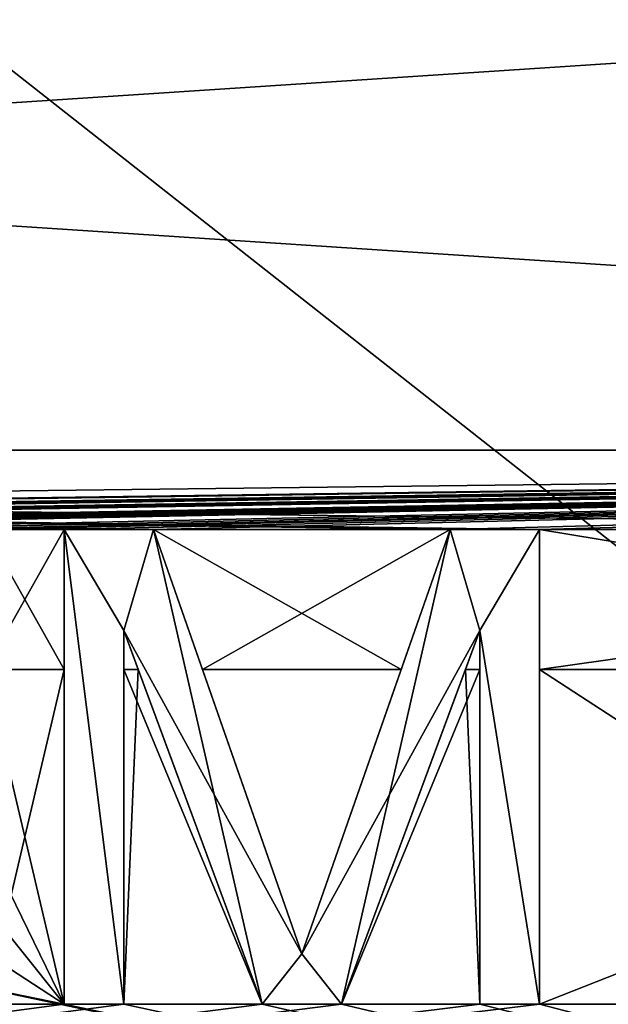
# Model space of a CAD drawing. Header units: millimetres. Extents: x -52 to 107, y -6 to 112.
# Tile 210 of 256: x 30.47 to 34.19, y 71.25 to 77.47. Entities that reach past the tile are written whole.
import ezdxf

# ---------------------------------------------------------------- set-up
doc = ezdxf.new("R2010")
doc.units = ezdxf.units.MM
doc.header["$LTSCALE"] = 65.185185
for name, color, linetype in [('3016', 7, 'CONTINUOUS'), ('3029', 7, 'CONTINUOUS'), ('3071', 7, 'CONTINUOUS'), ('3078', 7, 'CONTINUOUS'), ('3101', 7, 'CONTINUOUS'), ('3107', 7, 'CONTINUOUS'), ('3108', 7, 'CONTINUOUS'), ('3109', 7, 'CONTINUOUS'), ('3110', 7, 'CONTINUOUS'), ('3210', 7, 'CONTINUOUS'), ('3215', 7, 'CONTINUOUS'), ('468', 7, 'CONTINUOUS'), ('470', 7, 'CONTINUOUS'), ('478', 7, 'CONTINUOUS'), ('482', 7, 'CONTINUOUS'), ('491', 7, 'CONTINUOUS'), ('494', 7, 'CONTINUOUS'), ('498', 7, 'CONTINUOUS'), ('666', 7, 'CONTINUOUS'), ('667', 7, 'CONTINUOUS'), ('668', 7, 'CONTINUOUS'), ('669', 7, 'CONTINUOUS'), ('670', 7, 'CONTINUOUS'), ('671', 7, 'CONTINUOUS'), ('672', 7, 'CONTINUOUS'), ('673', 7, 'CONTINUOUS'), ('674', 7, 'CONTINUOUS'), ('675', 7, 'CONTINUOUS'), ('676', 7, 'CONTINUOUS'), ('677', 7, 'CONTINUOUS'), ('678', 7, 'CONTINUOUS'), ('823', 7, 'CONTINUOUS'), ('824', 7, 'CONTINUOUS'), ('825', 7, 'CONTINUOUS'), ('826', 7, 'CONTINUOUS'), ('827', 7, 'CONTINUOUS'), ('828', 7, 'CONTINUOUS'), ('829', 7, 'CONTINUOUS'), ('830', 7, 'CONTINUOUS'), ('831', 7, 'CONTINUOUS'), ('832', 7, 'CONTINUOUS'), ('833', 7, 'CONTINUOUS'), ('834', 7, 'CONTINUOUS'), ('835', 7, 'CONTINUOUS')]:
    doc.layers.add(name, color=color, linetype=linetype)

msp = doc.modelspace()

# ---------------------------------------------------------------- linework, layer by layer
at = {"layer": '3016', "color": 7, "linetype": 'CONTINUOUS', "true_color": 0xe0f2ff}
for points in [[(51.9998, 78.3654, 45.3001), (-3.0002, 78.3653, 45.3001), (51.9998, 74.7511, 45.3001), (51.9998, 78.3654, 45.3001)], [(-3.0002, 78.3653, 45.3001), (-3.0002, 74.7509, 45.3001), (51.9998, 74.7511, 45.3001), (-3.0002, 78.3653, 45.3001)]]:
    msp.add_3dface(points, dxfattribs=at)
at = {"layer": '3029', "color": 7, "linetype": 'CONTINUOUS', "true_color": 0xe0f2ff}
msp.add_3dface([(32.8776, 73.3654, 45.3001), (31.6221, 73.3654, 45.3001), (32.2499, 71.5702, 45.3001), (32.8776, 73.3654, 45.3001)], dxfattribs=at)
at = {"layer": '3071', "color": 7, "linetype": 'CONTINUOUS', "true_color": 0xe0f2ff}
for points in [[(51.9998, 74.7513, -45.2999), (-3.0002, 74.7511, -45.2999), (51.9998, 78.3656, -45.2999), (51.9998, 74.7513, -45.2999)], [(-3.0002, 74.7511, -45.2999), (-3.0002, 78.3655, -45.2999), (51.9998, 78.3656, -45.2999), (-3.0002, 74.7511, -45.2999)]]:
    msp.add_3dface(points, dxfattribs=at)
at = {"layer": '3078', "color": 7, "linetype": 'CONTINUOUS', "true_color": 0xe0f2ff}
msp.add_3dface([(31.6221, 73.3656, -45.2999), (32.8776, 73.3656, -45.2999), (32.2499, 71.5704, -45.2999), (31.6221, 73.3656, -45.2999)], dxfattribs=at)
at = {"layer": '3101', "color": 7, "linetype": 'CONTINUOUS', "true_color": 0xe0f2ff}
for points in [[(-3.0002, 74.7509, 44.5001), (51.9998, 74.7511, 44.5001), (-3.0002, 74.7509, 45.3001), (-3.0002, 74.7509, 44.5001)], [(-3.0002, 74.7509, 45.3001), (51.9998, 74.7511, 44.5001), (51.9998, 74.7511, 45.3001), (-3.0002, 74.7509, 45.3001)]]:
    msp.add_3dface(points, dxfattribs=at)
at = {"layer": '3107', "color": 7, "linetype": 'CONTINUOUS', "true_color": 0xe0f2ff}
msp.add_3dface([(31.1248, 73.3654, 45.3001), (31.2165, 73.3654, 45.3001), (31.1248, 73.6127, 45.1573), (31.1248, 73.3654, 45.3001)], dxfattribs=at)
at = {"layer": '3108', "color": 7, "linetype": 'CONTINUOUS', "true_color": 0xe0f2ff}
msp.add_3dface([(33.2832, 73.3654, 45.3001), (33.3748, 73.3654, 45.3001), (33.3748, 73.6127, 45.1573), (33.2832, 73.3654, 45.3001)], dxfattribs=at)
at = {"layer": '3109', "color": 7, "linetype": 'CONTINUOUS', "true_color": 0xe0f2ff}
msp.add_3dface([(33.3748, 73.3656, -45.2999), (33.2832, 73.3656, -45.2999), (33.3748, 73.6129, -45.1571), (33.3748, 73.3656, -45.2999)], dxfattribs=at)
at = {"layer": '3110', "color": 7, "linetype": 'CONTINUOUS', "true_color": 0xe0f2ff}
msp.add_3dface([(31.2165, 73.3656, -45.2999), (31.1248, 73.3656, -45.2999), (31.1248, 73.6129, -45.1571), (31.2165, 73.3656, -45.2999)], dxfattribs=at)
at = {"layer": '3210', "color": 7, "linetype": 'CONTINUOUS', "true_color": 0xe0f2ff}
for points in [[(31.3123, 74.251, 45.8001), (30.7498, 74.251, 45.8001), (31.1248, 73.6127, 45.8001), (31.3123, 74.251, 45.8001)], [(30.7498, 74.251, 45.8001), (30.7499, 71.251, 45.8001), (31.1249, 71.251, 45.8001), (30.7498, 74.251, 45.8001)], [(30.7498, 74.251, 45.8001), (31.1249, 71.251, 45.8001), (31.1248, 73.6127, 45.8001), (30.7498, 74.251, 45.8001)], [(31.3123, 74.251, 45.8001), (31.1248, 73.6127, 45.8001), (31.9999, 71.251, 45.8001), (31.3123, 74.251, 45.8001)], [(32.2499, 71.5702, 45.8001), (31.3123, 74.251, 45.8001), (31.9999, 71.251, 45.8001), (32.2499, 71.5702, 45.8001)], [(33.1873, 74.251, 45.8001), (32.2499, 71.5702, 45.8001), (32.4999, 71.251, 45.8001), (33.1873, 74.251, 45.8001)], [(33.3748, 73.6127, 45.8001), (33.1873, 74.251, 45.8001), (32.4999, 71.251, 45.8001), (33.3748, 73.6127, 45.8001)], [(33.3748, 73.6127, 45.8001), (33.7498, 74.251, 45.8001), (33.1873, 74.251, 45.8001), (33.3748, 73.6127, 45.8001)], [(33.3748, 73.6127, 45.8001), (33.7499, 71.251, 45.8001), (33.7498, 74.251, 45.8001), (33.3748, 73.6127, 45.8001)], [(33.3748, 73.6127, 45.8001), (33.3749, 71.251, 45.8001), (33.7499, 71.251, 45.8001), (33.3748, 73.6127, 45.8001)], [(32.2499, 71.5702, 45.8001), (31.9999, 71.251, 45.8001), (32.4999, 71.251, 45.8001), (32.2499, 71.5702, 45.8001)]]:
    msp.add_3dface(points, dxfattribs=at)
at = {"layer": '3215', "color": 7, "linetype": 'CONTINUOUS', "true_color": 0xe0f2ff}
for points in [[(31.1248, 73.6129, -45.7999), (31.1249, 71.2512, -45.7999), (30.7498, 74.2512, -45.7999), (31.1248, 73.6129, -45.7999)], [(31.1248, 73.6129, -45.7999), (30.7498, 74.2512, -45.7999), (31.3123, 74.2512, -45.7999), (31.1248, 73.6129, -45.7999)], [(31.1249, 71.2512, -45.7999), (30.7499, 71.2512, -45.7999), (30.7498, 74.2512, -45.7999), (31.1249, 71.2512, -45.7999)], [(31.1248, 73.6129, -45.7999), (31.3123, 74.2512, -45.7999), (32.2499, 71.5704, -45.7999), (31.1248, 73.6129, -45.7999)], [(32.2499, 71.5704, -45.7999), (33.1873, 74.2512, -45.7999), (33.3748, 73.6129, -45.7999), (32.2499, 71.5704, -45.7999)], [(33.1873, 74.2512, -45.7999), (33.7498, 74.2512, -45.7999), (33.3748, 73.6129, -45.7999), (33.1873, 74.2512, -45.7999)], [(33.7498, 74.2512, -45.7999), (33.7499, 71.2512, -45.7999), (33.3748, 73.6129, -45.7999), (33.7498, 74.2512, -45.7999)], [(31.1248, 73.6129, -45.7999), (32.2499, 71.5704, -45.7999), (31.9999, 71.2512, -45.7999), (31.1248, 73.6129, -45.7999)], [(32.2499, 71.5704, -45.7999), (33.3748, 73.6129, -45.7999), (32.4999, 71.2512, -45.7999), (32.2499, 71.5704, -45.7999)], [(33.7499, 71.2512, -45.7999), (33.3749, 71.2512, -45.7999), (33.3748, 73.6129, -45.7999), (33.7499, 71.2512, -45.7999)], [(32.2499, 71.5704, -45.7999), (32.4999, 71.2512, -45.7999), (31.9999, 71.2512, -45.7999), (32.2499, 71.5704, -45.7999)]]:
    msp.add_3dface(points, dxfattribs=at)
at = {"layer": '468', "color": 7, "linetype": 'CONTINUOUS', "true_color": 0xe0f2ff}
for points in [[(-3.0002, 103.4509, 44.0002), (51.9998, 103.4511, 44.0002), (-3.0001, 60.1643, 44.0001), (-3.0002, 103.4509, 44.0002)], [(-3.0001, 60.1643, 44.0001), (51.9998, 103.4511, 44.0002), (51.9999, 60.1644, 44.0001), (-3.0001, 60.1643, 44.0001)]]:
    msp.add_3dface(points, dxfattribs=at)
at = {"layer": '470', "color": 7, "linetype": 'CONTINUOUS', "true_color": 0xe0f2ff}
for points in [[(51.9998, 103.4513, -43.9998), (-3.0002, 103.4511, -43.9998), (51.9999, 60.1646, -43.9999), (51.9998, 103.4513, -43.9998)], [(51.9999, 60.1646, -43.9999), (-3.0002, 103.4511, -43.9998), (-3.0001, 60.1644, -43.9999), (51.9999, 60.1646, -43.9999)]]:
    msp.add_3dface(points, dxfattribs=at)
at = {"layer": '478', "color": 7, "linetype": 'CONTINUOUS', "true_color": 0xe0f2ff}
for points in [[(30.2498, 73.3654, 45.3001), (30.2498, 72.2723, 45.3001), (30.7499, 71.251, 45.3001), (30.2498, 73.3654, 45.3001)], [(30.7498, 73.3654, 45.3001), (30.2498, 73.3654, 45.3001), (30.7499, 71.251, 45.3001), (30.7498, 73.3654, 45.3001)], [(31.1248, 73.3654, 45.3001), (31.1249, 71.251, 45.3001), (31.9999, 71.251, 45.3001), (31.1248, 73.3654, 45.3001)], [(31.2165, 73.3654, 45.3001), (31.1248, 73.3654, 45.3001), (31.9999, 71.251, 45.3001), (31.2165, 73.3654, 45.3001)], [(33.2832, 73.3654, 45.3001), (32.4999, 71.251, 45.3001), (33.3749, 71.251, 45.3001), (33.2832, 73.3654, 45.3001)], [(33.3748, 73.3654, 45.3001), (33.2832, 73.3654, 45.3001), (33.3749, 71.251, 45.3001), (33.3748, 73.3654, 45.3001)], [(33.7498, 73.3654, 45.3001), (33.7499, 71.251, 45.3001), (36.9999, 71.251, 45.3001), (33.7498, 73.3654, 45.3001)], [(39.1142, 73.3654, 45.3001), (33.7498, 73.3654, 45.3001), (36.9999, 71.251, 45.3001), (39.1142, 73.3654, 45.3001)], [(30.2498, 72.2723, 45.3001), (30.1873, 71.9531, 45.3001), (30.7499, 71.251, 45.3001), (30.2498, 72.2723, 45.3001)], [(30.1873, 71.9531, 45.3001), (30.0623, 71.6978, 45.3001), (30.7499, 71.251, 45.3001), (30.1873, 71.9531, 45.3001)], [(30.0623, 71.6978, 45.3001), (29.8124, 71.4425, 45.3001), (30.7499, 71.251, 45.3001), (30.0623, 71.6978, 45.3001)], [(29.8124, 71.4425, 45.3001), (29.5624, 71.3148, 45.3001), (51.9999, 66.7511, 45.3001), (29.8124, 71.4425, 45.3001)], [(30.7499, 71.251, 45.3001), (29.8124, 71.4425, 45.3001), (51.9999, 66.7511, 45.3001), (30.7499, 71.251, 45.3001)], [(29.5624, 71.3148, 45.3001), (29.2499, 71.251, 45.3001), (51.9999, 66.7511, 45.3001), (29.5624, 71.3148, 45.3001)], [(26.2499, 71.251, 45.3001), (25.7499, 71.251, 45.3001), (51.9999, 66.7511, 45.3001), (26.2499, 71.251, 45.3001)], [(27.1249, 71.251, 45.3001), (26.2499, 71.251, 45.3001), (51.9999, 66.7511, 45.3001), (27.1249, 71.251, 45.3001)], [(27.4999, 71.251, 45.3001), (27.1249, 71.251, 45.3001), (51.9999, 66.7511, 45.3001), (27.4999, 71.251, 45.3001)], [(28.9999, 71.251, 45.3001), (27.4999, 71.251, 45.3001), (51.9999, 66.7511, 45.3001), (28.9999, 71.251, 45.3001)], [(29.2499, 71.251, 45.3001), (28.9999, 71.251, 45.3001), (51.9999, 66.7511, 45.3001), (29.2499, 71.251, 45.3001)], [(31.1249, 71.251, 45.3001), (30.7499, 71.251, 45.3001), (46.8228, 67.8574, 45.3001), (31.1249, 71.251, 45.3001)], [(30.7499, 71.251, 45.3001), (51.9999, 66.7511, 45.3001), (46.8228, 67.8574, 45.3001), (30.7499, 71.251, 45.3001)], [(31.9999, 71.251, 45.3001), (31.1249, 71.251, 45.3001), (46.8228, 67.8574, 45.3001), (31.9999, 71.251, 45.3001)], [(32.4999, 71.251, 45.3001), (31.9999, 71.251, 45.3001), (46.8228, 67.8574, 45.3001), (32.4999, 71.251, 45.3001)], [(33.3749, 71.251, 45.3001), (32.4999, 71.251, 45.3001), (46.8228, 67.8574, 45.3001), (33.3749, 71.251, 45.3001)], [(33.7499, 71.251, 45.3001), (33.3749, 71.251, 45.3001), (46.8228, 67.8574, 45.3001), (33.7499, 71.251, 45.3001)], [(36.9999, 71.251, 45.3001), (33.7499, 71.251, 45.3001), (46.8228, 67.8574, 45.3001), (36.9999, 71.251, 45.3001)]]:
    msp.add_3dface(points, dxfattribs=at)
at = {"layer": '482', "color": 7, "linetype": 'CONTINUOUS', "true_color": 0xe0f2ff}
for points in [[(30.2498, 73.3656, -45.2999), (30.7498, 73.3656, -45.2999), (30.2499, 71.2512, -45.2999), (30.2498, 73.3656, -45.2999)], [(30.7498, 73.3656, -45.2999), (30.7499, 71.2512, -45.2999), (30.2499, 71.2512, -45.2999), (30.7498, 73.3656, -45.2999)], [(31.1248, 73.3656, -45.2999), (31.2165, 73.3656, -45.2999), (31.1249, 71.2512, -45.2999), (31.1248, 73.3656, -45.2999)], [(31.2165, 73.3656, -45.2999), (31.9999, 71.2512, -45.2999), (31.1249, 71.2512, -45.2999), (31.2165, 73.3656, -45.2999)], [(33.3748, 73.3656, -45.2999), (33.3749, 71.2512, -45.2999), (32.4999, 71.2512, -45.2999), (33.3748, 73.3656, -45.2999)], [(33.2832, 73.3656, -45.2999), (33.3748, 73.3656, -45.2999), (32.4999, 71.2512, -45.2999), (33.2832, 73.3656, -45.2999)], [(33.7498, 73.3656, -45.2999), (39.1142, 73.3656, -45.2999), (33.7499, 71.2512, -45.2999), (33.7498, 73.3656, -45.2999)], [(39.1142, 73.3656, -45.2999), (36.9999, 71.2512, -45.2999), (33.7499, 71.2512, -45.2999), (39.1142, 73.3656, -45.2999)], [(36.9999, 71.2512, -45.2999), (42.9999, 71.2512, -45.2999), (-3.0001, 66.7511, -45.2999), (36.9999, 71.2512, -45.2999)], [(-3.0001, 66.7511, -45.2999), (42.9999, 71.2512, -45.2999), (49.9856, 66.9002, -45.2999), (-3.0001, 66.7511, -45.2999)], [(33.7499, 71.2512, -45.2999), (36.9999, 71.2512, -45.2999), (-3.0001, 66.7511, -45.2999), (33.7499, 71.2512, -45.2999)], [(33.3749, 71.2512, -45.2999), (33.7499, 71.2512, -45.2999), (-3.0001, 66.7511, -45.2999), (33.3749, 71.2512, -45.2999)], [(32.4999, 71.2512, -45.2999), (33.3749, 71.2512, -45.2999), (-3.0001, 66.7511, -45.2999), (32.4999, 71.2512, -45.2999)], [(31.9999, 71.2512, -45.2999), (32.4999, 71.2512, -45.2999), (-3.0001, 66.7511, -45.2999), (31.9999, 71.2512, -45.2999)], [(31.1249, 71.2512, -45.2999), (31.9999, 71.2512, -45.2999), (-3.0001, 66.7511, -45.2999), (31.1249, 71.2512, -45.2999)], [(30.7499, 71.2512, -45.2999), (31.1249, 71.2512, -45.2999), (-3.0001, 66.7511, -45.2999), (30.7499, 71.2512, -45.2999)], [(30.2499, 71.2512, -45.2999), (30.7499, 71.2512, -45.2999), (-3.0001, 66.7511, -45.2999), (30.2499, 71.2512, -45.2999)]]:
    msp.add_3dface(points, dxfattribs=at)
at = {"layer": '491', "color": 7, "linetype": 'CONTINUOUS', "true_color": 0xe0f2ff}
for points in [[(51.9998, 74.7513, -45.2999), (-3.0002, 74.7511, -44.4999), (-3.0002, 74.7511, -45.2999), (51.9998, 74.7513, -45.2999)], [(-3.0002, 74.7511, -44.4999), (51.9998, 74.7513, -45.2999), (51.9998, 74.7513, -44.4999), (-3.0002, 74.7511, -44.4999)]]:
    msp.add_3dface(points, dxfattribs=at)
at = {"layer": '494', "color": 7, "linetype": 'CONTINUOUS', "true_color": 0xe0f2ff}
for points in [[(51.9998, 74.7511, 44.5001), (-3.0002, 74.7509, 44.5001), (39.9998, 74.251, 44.7888), (51.9998, 74.7511, 44.5001)], [(39.9998, 74.251, 44.7888), (-3.0002, 74.7509, 44.5001), (33.7498, 74.251, 44.7888), (39.9998, 74.251, 44.7888)], [(33.7498, 74.251, 44.7888), (-3.0002, 74.7509, 44.5001), (33.1873, 74.251, 44.7888), (33.7498, 74.251, 44.7888)], [(33.1873, 74.251, 44.7888), (-3.0002, 74.7509, 44.5001), (31.3123, 74.251, 44.7888), (33.1873, 74.251, 44.7888)], [(31.3123, 74.251, 44.7888), (-3.0002, 74.7509, 44.5001), (30.7498, 74.251, 44.7888), (31.3123, 74.251, 44.7888)], [(30.7498, 74.251, 44.7888), (-3.0002, 74.7509, 44.5001), (30.2498, 74.251, 44.7888), (30.7498, 74.251, 44.7888)], [(30.2498, 73.3654, 45.3001), (30.7498, 73.3654, 45.3001), (30.2498, 74.251, 44.7888), (30.2498, 73.3654, 45.3001)], [(30.7498, 73.3654, 45.3001), (30.7498, 74.251, 44.7888), (30.2498, 74.251, 44.7888), (30.7498, 73.3654, 45.3001)], [(32.8776, 73.3654, 45.3001), (33.1873, 74.251, 44.7888), (31.3123, 74.251, 44.7888), (32.8776, 73.3654, 45.3001)], [(31.6221, 73.3654, 45.3001), (32.8776, 73.3654, 45.3001), (31.3123, 74.251, 44.7888), (31.6221, 73.3654, 45.3001)], [(33.7498, 73.3654, 45.3001), (39.1142, 73.3654, 45.3001), (33.7498, 74.251, 44.7888), (33.7498, 73.3654, 45.3001)], [(39.1142, 73.3654, 45.3001), (39.9998, 74.251, 44.7888), (33.7498, 74.251, 44.7888), (39.1142, 73.3654, 45.3001)]]:
    msp.add_3dface(points, dxfattribs=at)
at = {"layer": '498', "color": 7, "linetype": 'CONTINUOUS', "true_color": 0xe0f2ff}
for points in [[(-3.0002, 74.7511, -44.4999), (51.9998, 74.7513, -44.4999), (9.9998, 74.2511, -44.7886), (-3.0002, 74.7511, -44.4999)], [(9.9998, 74.2511, -44.7886), (51.9998, 74.7513, -44.4999), (16.2498, 74.2512, -44.7886), (9.9998, 74.2511, -44.7886)], [(16.2498, 74.2512, -44.7886), (51.9998, 74.7513, -44.4999), (16.8123, 74.2512, -44.7886), (16.2498, 74.2512, -44.7886)], [(16.8123, 74.2512, -44.7886), (51.9998, 74.7513, -44.4999), (18.6873, 74.2512, -44.7886), (16.8123, 74.2512, -44.7886)], [(18.6873, 74.2512, -44.7886), (51.9998, 74.7513, -44.4999), (19.2498, 74.2512, -44.7886), (18.6873, 74.2512, -44.7886)], [(19.2498, 74.2512, -44.7886), (51.9998, 74.7513, -44.4999), (19.7498, 74.2512, -44.7886), (19.2498, 74.2512, -44.7886)], [(19.7498, 74.2512, -44.7886), (51.9998, 74.7513, -44.4999), (20.1248, 74.2512, -44.7886), (19.7498, 74.2512, -44.7886)], [(20.1248, 74.2512, -44.7886), (51.9998, 74.7513, -44.4999), (21.6248, 74.2512, -44.7886), (20.1248, 74.2512, -44.7886)], [(21.6248, 74.2512, -44.7886), (51.9998, 74.7513, -44.4999), (21.9998, 74.2512, -44.7886), (21.6248, 74.2512, -44.7886)], [(21.9998, 74.2512, -44.7886), (51.9998, 74.7513, -44.4999), (22.4998, 74.2512, -44.7886), (21.9998, 74.2512, -44.7886)], [(22.4998, 74.2512, -44.7886), (51.9998, 74.7513, -44.4999), (23.0623, 74.2512, -44.7886), (22.4998, 74.2512, -44.7886)], [(23.0623, 74.2512, -44.7886), (51.9998, 74.7513, -44.4999), (24.9373, 74.2512, -44.7886), (23.0623, 74.2512, -44.7886)], [(24.9373, 74.2512, -44.7886), (51.9998, 74.7513, -44.4999), (25.4998, 74.2512, -44.7886), (24.9373, 74.2512, -44.7886)], [(25.4998, 74.2512, -44.7886), (51.9998, 74.7513, -44.4999), (25.9998, 74.2512, -44.7886), (25.4998, 74.2512, -44.7886)], [(25.9998, 74.2512, -44.7886), (51.9998, 74.7513, -44.4999), (26.3748, 74.2512, -44.7886), (25.9998, 74.2512, -44.7886)], [(26.3748, 74.2512, -44.7886), (51.9998, 74.7513, -44.4999), (26.8748, 74.2512, -44.7886), (26.3748, 74.2512, -44.7886)], [(26.8748, 74.2512, -44.7886), (51.9998, 74.7513, -44.4999), (27.2498, 74.2512, -44.7886), (26.8748, 74.2512, -44.7886)], [(27.2498, 74.2512, -44.7886), (51.9998, 74.7513, -44.4999), (28.8123, 74.2512, -44.7886), (27.2498, 74.2512, -44.7886)], [(28.8123, 74.2512, -44.7886), (51.9998, 74.7513, -44.4999), (29.3748, 74.2512, -44.7886), (28.8123, 74.2512, -44.7886)], [(29.3748, 74.2512, -44.7886), (51.9998, 74.7513, -44.4999), (29.8748, 74.2512, -44.7886), (29.3748, 74.2512, -44.7886)], [(29.8748, 74.2512, -44.7886), (51.9998, 74.7513, -44.4999), (30.2498, 74.2512, -44.7886), (29.8748, 74.2512, -44.7886)], [(30.2498, 74.2512, -44.7886), (51.9998, 74.7513, -44.4999), (30.7498, 74.2512, -44.7886), (30.2498, 74.2512, -44.7886)], [(30.7498, 74.2512, -44.7886), (51.9998, 74.7513, -44.4999), (31.3123, 74.2512, -44.7886), (30.7498, 74.2512, -44.7886)], [(31.3123, 74.2512, -44.7886), (51.9998, 74.7513, -44.4999), (33.1873, 74.2512, -44.7886), (31.3123, 74.2512, -44.7886)], [(33.1873, 74.2512, -44.7886), (51.9998, 74.7513, -44.4999), (33.7498, 74.2512, -44.7886), (33.1873, 74.2512, -44.7886)], [(51.9998, 74.7513, -44.4999), (39.9998, 74.2512, -44.7886), (33.7498, 74.2512, -44.7886), (51.9998, 74.7513, -44.4999)], [(30.7498, 73.3656, -45.2999), (30.2498, 73.3656, -45.2999), (30.7498, 74.2512, -44.7886), (30.7498, 73.3656, -45.2999)], [(30.2498, 73.3656, -45.2999), (30.2498, 74.2512, -44.7886), (30.7498, 74.2512, -44.7886), (30.2498, 73.3656, -45.2999)], [(31.6221, 73.3656, -45.2999), (31.3123, 74.2512, -44.7886), (33.1873, 74.2512, -44.7886), (31.6221, 73.3656, -45.2999)], [(32.8776, 73.3656, -45.2999), (31.6221, 73.3656, -45.2999), (33.1873, 74.2512, -44.7886), (32.8776, 73.3656, -45.2999)], [(39.1142, 73.3656, -45.2999), (33.7498, 73.3656, -45.2999), (39.9998, 74.2512, -44.7886), (39.1142, 73.3656, -45.2999)], [(39.9998, 74.2512, -44.7886), (33.7498, 73.3656, -45.2999), (33.7498, 74.2512, -44.7886), (39.9998, 74.2512, -44.7886)]]:
    msp.add_3dface(points, dxfattribs=at)
at = {"layer": '666', "color": 7, "linetype": 'CONTINUOUS', "true_color": 0x141a1c}
for points in [[(31.1248, 73.3656, -45.2999), (31.1249, 71.2512, -45.2999), (31.1248, 73.6129, -45.7999), (31.1248, 73.3656, -45.2999)], [(31.1248, 73.6129, -45.1571), (31.1248, 73.3656, -45.2999), (31.1248, 73.6129, -45.7999), (31.1248, 73.6129, -45.1571)], [(31.1248, 73.6129, -45.7999), (31.1249, 71.2512, -45.2999), (31.1249, 71.2512, -45.7999), (31.1248, 73.6129, -45.7999)]]:
    msp.add_3dface(points, dxfattribs=at)
at = {"layer": '667', "color": 7, "linetype": 'CONTINUOUS', "true_color": 0x141a1c}
for points in [[(31.1249, 71.2512, -45.2999), (30.7499, 71.2512, -45.2999), (30.7499, 71.2512, -45.7999), (31.1249, 71.2512, -45.2999)], [(31.1249, 71.2512, -45.7999), (31.1249, 71.2512, -45.2999), (30.7499, 71.2512, -45.7999), (31.1249, 71.2512, -45.7999)]]:
    msp.add_3dface(points, dxfattribs=at)
at = {"layer": '668', "color": 7, "linetype": 'CONTINUOUS', "true_color": 0x141a1c}
for points in [[(30.7498, 73.3656, -45.2999), (30.7498, 74.2512, -44.7886), (30.7498, 74.2512, -45.7999), (30.7498, 73.3656, -45.2999)], [(30.7499, 71.2512, -45.7999), (30.7498, 73.3656, -45.2999), (30.7498, 74.2512, -45.7999), (30.7499, 71.2512, -45.7999)], [(30.7499, 71.2512, -45.2999), (30.7498, 73.3656, -45.2999), (30.7499, 71.2512, -45.7999), (30.7499, 71.2512, -45.2999)]]:
    msp.add_3dface(points, dxfattribs=at)
at = {"layer": '669', "color": 7, "linetype": 'CONTINUOUS', "true_color": 0x141a1c}
for points in [[(30.7498, 74.2512, -44.7886), (31.3123, 74.2512, -44.7886), (31.3123, 74.2512, -45.7999), (30.7498, 74.2512, -44.7886)], [(30.7498, 74.2512, -45.7999), (30.7498, 74.2512, -44.7886), (31.3123, 74.2512, -45.7999), (30.7498, 74.2512, -45.7999)]]:
    msp.add_3dface(points, dxfattribs=at)
at = {"layer": '670', "color": 7, "linetype": 'CONTINUOUS', "true_color": 0x141a1c}
for points in [[(31.3123, 74.2512, -44.7886), (31.6221, 73.3656, -45.2999), (31.3123, 74.2512, -45.7999), (31.3123, 74.2512, -44.7886)], [(31.3123, 74.2512, -45.7999), (31.6221, 73.3656, -45.2999), (32.2499, 71.5704, -45.2999), (31.3123, 74.2512, -45.7999)], [(31.3123, 74.2512, -45.7999), (32.2499, 71.5704, -45.2999), (32.2499, 71.5704, -45.7999), (31.3123, 74.2512, -45.7999)]]:
    msp.add_3dface(points, dxfattribs=at)
at = {"layer": '671', "color": 7, "linetype": 'CONTINUOUS', "true_color": 0x141a1c}
for points in [[(32.2499, 71.5704, -45.7999), (32.8776, 73.3656, -45.2999), (33.1873, 74.2512, -45.7999), (32.2499, 71.5704, -45.7999)], [(32.8776, 73.3656, -45.2999), (33.1873, 74.2512, -44.7886), (33.1873, 74.2512, -45.7999), (32.8776, 73.3656, -45.2999)], [(32.2499, 71.5704, -45.2999), (32.8776, 73.3656, -45.2999), (32.2499, 71.5704, -45.7999), (32.2499, 71.5704, -45.2999)]]:
    msp.add_3dface(points, dxfattribs=at)
at = {"layer": '672', "color": 7, "linetype": 'CONTINUOUS', "true_color": 0x141a1c}
for points in [[(33.1873, 74.2512, -44.7886), (33.7498, 74.2512, -44.7886), (33.7498, 74.2512, -45.7999), (33.1873, 74.2512, -44.7886)], [(33.1873, 74.2512, -45.7999), (33.1873, 74.2512, -44.7886), (33.7498, 74.2512, -45.7999), (33.1873, 74.2512, -45.7999)]]:
    msp.add_3dface(points, dxfattribs=at)
at = {"layer": '673', "color": 7, "linetype": 'CONTINUOUS', "true_color": 0x141a1c}
for points in [[(33.7498, 73.3656, -45.2999), (33.7499, 71.2512, -45.2999), (33.7498, 74.2512, -45.7999), (33.7498, 73.3656, -45.2999)], [(33.7498, 74.2512, -44.7886), (33.7498, 73.3656, -45.2999), (33.7498, 74.2512, -45.7999), (33.7498, 74.2512, -44.7886)], [(33.7498, 74.2512, -45.7999), (33.7499, 71.2512, -45.2999), (33.7499, 71.2512, -45.7999), (33.7498, 74.2512, -45.7999)]]:
    msp.add_3dface(points, dxfattribs=at)
at = {"layer": '674', "color": 7, "linetype": 'CONTINUOUS', "true_color": 0x141a1c}
for points in [[(33.7499, 71.2512, -45.2999), (33.3749, 71.2512, -45.2999), (33.3749, 71.2512, -45.7999), (33.7499, 71.2512, -45.2999)], [(33.7499, 71.2512, -45.7999), (33.7499, 71.2512, -45.2999), (33.3749, 71.2512, -45.7999), (33.7499, 71.2512, -45.7999)]]:
    msp.add_3dface(points, dxfattribs=at)
at = {"layer": '675', "color": 7, "linetype": 'CONTINUOUS', "true_color": 0x141a1c}
for points in [[(33.3749, 71.2512, -45.7999), (33.3748, 73.3656, -45.2999), (33.3748, 73.6129, -45.7999), (33.3749, 71.2512, -45.7999)], [(33.3748, 73.6129, -45.7999), (33.3748, 73.3656, -45.2999), (33.3748, 73.6129, -45.1571), (33.3748, 73.6129, -45.7999)], [(33.3749, 71.2512, -45.2999), (33.3748, 73.3656, -45.2999), (33.3749, 71.2512, -45.7999), (33.3749, 71.2512, -45.2999)]]:
    msp.add_3dface(points, dxfattribs=at)
at = {"layer": '676', "color": 7, "linetype": 'CONTINUOUS', "true_color": 0x141a1c}
for points in [[(33.2832, 73.3656, -45.2999), (32.4999, 71.2512, -45.2999), (33.3748, 73.6129, -45.7999), (33.2832, 73.3656, -45.2999)], [(33.3748, 73.6129, -45.7999), (32.4999, 71.2512, -45.2999), (32.4999, 71.2512, -45.7999), (33.3748, 73.6129, -45.7999)], [(33.2832, 73.3656, -45.2999), (33.3748, 73.6129, -45.7999), (33.3748, 73.6129, -45.1571), (33.2832, 73.3656, -45.2999)]]:
    msp.add_3dface(points, dxfattribs=at)
at = {"layer": '677', "color": 7, "linetype": 'CONTINUOUS', "true_color": 0x141a1c}
for points in [[(32.4999, 71.2512, -45.2999), (31.9999, 71.2512, -45.2999), (31.9999, 71.2512, -45.7999), (32.4999, 71.2512, -45.2999)], [(32.4999, 71.2512, -45.7999), (32.4999, 71.2512, -45.2999), (31.9999, 71.2512, -45.7999), (32.4999, 71.2512, -45.7999)]]:
    msp.add_3dface(points, dxfattribs=at)
at = {"layer": '678', "color": 7, "linetype": 'CONTINUOUS', "true_color": 0x141a1c}
for points in [[(31.2165, 73.3656, -45.2999), (31.1248, 73.6129, -45.1571), (31.1248, 73.6129, -45.7999), (31.2165, 73.3656, -45.2999)], [(31.2165, 73.3656, -45.2999), (31.1248, 73.6129, -45.7999), (31.9999, 71.2512, -45.7999), (31.2165, 73.3656, -45.2999)], [(31.9999, 71.2512, -45.2999), (31.2165, 73.3656, -45.2999), (31.9999, 71.2512, -45.7999), (31.9999, 71.2512, -45.2999)]]:
    msp.add_3dface(points, dxfattribs=at)
at = {"layer": '823', "color": 7, "linetype": 'CONTINUOUS', "true_color": 0x141a1c}
for points in [[(33.3748, 73.3654, 45.3001), (33.3749, 71.251, 45.3001), (33.3748, 73.6127, 45.8001), (33.3748, 73.3654, 45.3001)], [(33.3748, 73.6127, 45.1573), (33.3748, 73.3654, 45.3001), (33.3748, 73.6127, 45.8001), (33.3748, 73.6127, 45.1573)], [(33.3748, 73.6127, 45.8001), (33.3749, 71.251, 45.3001), (33.3749, 71.251, 45.8001), (33.3748, 73.6127, 45.8001)]]:
    msp.add_3dface(points, dxfattribs=at)
at = {"layer": '824', "color": 7, "linetype": 'CONTINUOUS', "true_color": 0x141a1c}
for points in [[(33.3749, 71.251, 45.3001), (33.7499, 71.251, 45.3001), (33.7499, 71.251, 45.8001), (33.3749, 71.251, 45.3001)], [(33.3749, 71.251, 45.8001), (33.3749, 71.251, 45.3001), (33.7499, 71.251, 45.8001), (33.3749, 71.251, 45.8001)]]:
    msp.add_3dface(points, dxfattribs=at)
at = {"layer": '825', "color": 7, "linetype": 'CONTINUOUS', "true_color": 0x141a1c}
for points in [[(33.7498, 73.3654, 45.3001), (33.7498, 74.251, 44.7888), (33.7498, 74.251, 45.8001), (33.7498, 73.3654, 45.3001)], [(33.7499, 71.251, 45.8001), (33.7498, 73.3654, 45.3001), (33.7498, 74.251, 45.8001), (33.7499, 71.251, 45.8001)], [(33.7499, 71.251, 45.3001), (33.7498, 73.3654, 45.3001), (33.7499, 71.251, 45.8001), (33.7499, 71.251, 45.3001)]]:
    msp.add_3dface(points, dxfattribs=at)
at = {"layer": '826', "color": 7, "linetype": 'CONTINUOUS', "true_color": 0x141a1c}
for points in [[(33.7498, 74.251, 44.7888), (33.1873, 74.251, 44.7888), (33.1873, 74.251, 45.8001), (33.7498, 74.251, 44.7888)], [(33.7498, 74.251, 45.8001), (33.7498, 74.251, 44.7888), (33.1873, 74.251, 45.8001), (33.7498, 74.251, 45.8001)]]:
    msp.add_3dface(points, dxfattribs=at)
at = {"layer": '827', "color": 7, "linetype": 'CONTINUOUS', "true_color": 0x141a1c}
for points in [[(33.1873, 74.251, 45.8001), (32.8776, 73.3654, 45.3001), (32.2499, 71.5702, 45.3001), (33.1873, 74.251, 45.8001)], [(32.2499, 71.5702, 45.8001), (33.1873, 74.251, 45.8001), (32.2499, 71.5702, 45.3001), (32.2499, 71.5702, 45.8001)], [(33.1873, 74.251, 44.7888), (32.8776, 73.3654, 45.3001), (33.1873, 74.251, 45.8001), (33.1873, 74.251, 44.7888)]]:
    msp.add_3dface(points, dxfattribs=at)
at = {"layer": '828', "color": 7, "linetype": 'CONTINUOUS', "true_color": 0x141a1c}
for points in [[(31.6221, 73.3654, 45.3001), (31.3123, 74.251, 44.7888), (31.3123, 74.251, 45.8001), (31.6221, 73.3654, 45.3001)], [(32.2499, 71.5702, 45.8001), (31.6221, 73.3654, 45.3001), (31.3123, 74.251, 45.8001), (32.2499, 71.5702, 45.8001)], [(31.6221, 73.3654, 45.3001), (32.2499, 71.5702, 45.8001), (32.2499, 71.5702, 45.3001), (31.6221, 73.3654, 45.3001)]]:
    msp.add_3dface(points, dxfattribs=at)
at = {"layer": '829', "color": 7, "linetype": 'CONTINUOUS', "true_color": 0x141a1c}
for points in [[(31.3123, 74.251, 44.7888), (30.7498, 74.251, 44.7888), (30.7498, 74.251, 45.8001), (31.3123, 74.251, 44.7888)], [(31.3123, 74.251, 45.8001), (31.3123, 74.251, 44.7888), (30.7498, 74.251, 45.8001), (31.3123, 74.251, 45.8001)]]:
    msp.add_3dface(points, dxfattribs=at)
at = {"layer": '830', "color": 7, "linetype": 'CONTINUOUS', "true_color": 0x141a1c}
for points in [[(30.7498, 73.3654, 45.3001), (30.7499, 71.251, 45.3001), (30.7498, 74.251, 45.8001), (30.7498, 73.3654, 45.3001)], [(30.7498, 74.251, 44.7888), (30.7498, 73.3654, 45.3001), (30.7498, 74.251, 45.8001), (30.7498, 74.251, 44.7888)], [(30.7498, 74.251, 45.8001), (30.7499, 71.251, 45.3001), (30.7499, 71.251, 45.8001), (30.7498, 74.251, 45.8001)]]:
    msp.add_3dface(points, dxfattribs=at)
at = {"layer": '831', "color": 7, "linetype": 'CONTINUOUS', "true_color": 0x141a1c}
for points in [[(30.7499, 71.251, 45.3001), (31.1249, 71.251, 45.3001), (31.1249, 71.251, 45.8001), (30.7499, 71.251, 45.3001)], [(30.7499, 71.251, 45.8001), (30.7499, 71.251, 45.3001), (31.1249, 71.251, 45.8001), (30.7499, 71.251, 45.8001)]]:
    msp.add_3dface(points, dxfattribs=at)
at = {"layer": '832', "color": 7, "linetype": 'CONTINUOUS', "true_color": 0x141a1c}
for points in [[(31.1249, 71.251, 45.8001), (31.1248, 73.3654, 45.3001), (31.1248, 73.6127, 45.8001), (31.1249, 71.251, 45.8001)], [(31.1248, 73.6127, 45.8001), (31.1248, 73.3654, 45.3001), (31.1248, 73.6127, 45.1573), (31.1248, 73.6127, 45.8001)], [(31.1249, 71.251, 45.3001), (31.1248, 73.3654, 45.3001), (31.1249, 71.251, 45.8001), (31.1249, 71.251, 45.3001)]]:
    msp.add_3dface(points, dxfattribs=at)
at = {"layer": '833', "color": 7, "linetype": 'CONTINUOUS', "true_color": 0x141a1c}
for points in [[(31.2165, 73.3654, 45.3001), (31.9999, 71.251, 45.3001), (31.1248, 73.6127, 45.8001), (31.2165, 73.3654, 45.3001)], [(31.2165, 73.3654, 45.3001), (31.1248, 73.6127, 45.8001), (31.1248, 73.6127, 45.1573), (31.2165, 73.3654, 45.3001)], [(31.1248, 73.6127, 45.8001), (31.9999, 71.251, 45.3001), (31.9999, 71.251, 45.8001), (31.1248, 73.6127, 45.8001)]]:
    msp.add_3dface(points, dxfattribs=at)
at = {"layer": '834', "color": 7, "linetype": 'CONTINUOUS', "true_color": 0x141a1c}
for points in [[(31.9999, 71.251, 45.3001), (32.4999, 71.251, 45.3001), (32.4999, 71.251, 45.8001), (31.9999, 71.251, 45.3001)], [(31.9999, 71.251, 45.8001), (31.9999, 71.251, 45.3001), (32.4999, 71.251, 45.8001), (31.9999, 71.251, 45.8001)]]:
    msp.add_3dface(points, dxfattribs=at)
at = {"layer": '835', "color": 7, "linetype": 'CONTINUOUS', "true_color": 0x141a1c}
for points in [[(33.2832, 73.3654, 45.3001), (33.3748, 73.6127, 45.8001), (32.4999, 71.251, 45.8001), (33.2832, 73.3654, 45.3001)], [(33.2832, 73.3654, 45.3001), (33.3748, 73.6127, 45.1573), (33.3748, 73.6127, 45.8001), (33.2832, 73.3654, 45.3001)], [(32.4999, 71.251, 45.3001), (33.2832, 73.3654, 45.3001), (32.4999, 71.251, 45.8001), (32.4999, 71.251, 45.3001)]]:
    msp.add_3dface(points, dxfattribs=at)

doc.saveas('drawing.dxf')
